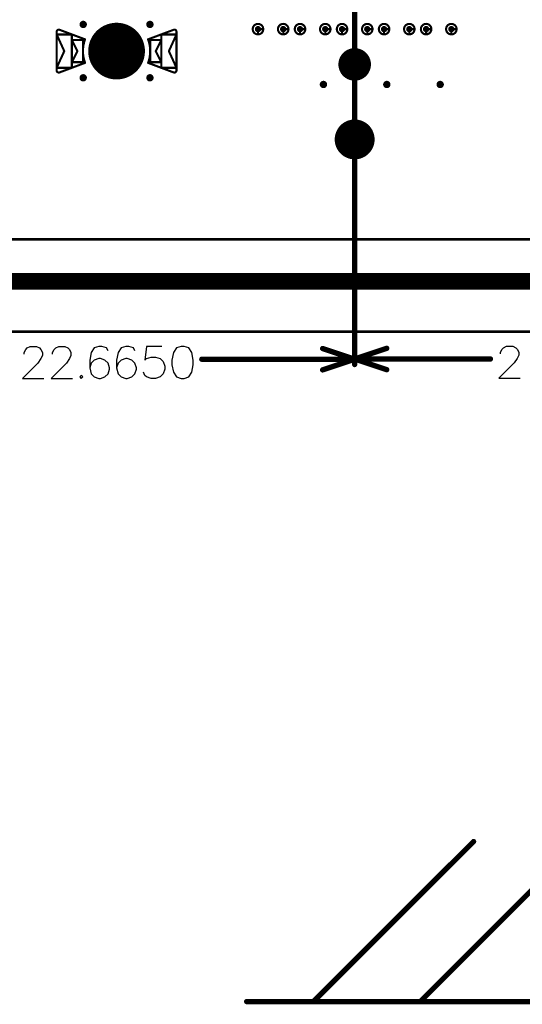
# Model space of a CAD drawing. Header units: millimetres. Extents: x 62 to 363, y 42 to 391.
# Tile 35 of 216: x 142 to 166, y 42 to 89. Entities that reach past the tile are written whole.
import ezdxf

# ---------------------------------------------------------------- set-up
doc = ezdxf.new("R2010")
doc.units = ezdxf.units.MM
for name, color, linetype in [('Mechanical1', 6, 'Continuous'), ('Mechanical8', 56, 'Continuous'), ('PadHoleLayer', 156, 'Continuous'), ('ViaHoleLayer', 16, 'Continuous')]:
    doc.layers.add(name, color=color, linetype=linetype)

# ---------------------------------------------------------------- blocks, each defined once
blk = doc.blocks.new('HARWIN_S9121_45R_1801')
at = {"layer": 'Mechanical8', "const_width": 0.1}
for points in [[(-2.85, 0.921, -0.523343), (-2.715, 1.015)], [(2.715, 1.015, -0.523343), (2.85, 0.921)], [(-1.499, -0.56, -0.180829), (-1.499, 0.56)], [(1.499, 0.56, -0.180829), (1.499, -0.56)], [(-2.715, -1.015, -0.523343), (-2.85, -0.921)], [(2.85, -0.921, -0.523343), (2.715, -1.015)]]:
    blk.add_lwpolyline(points, format="xyb", dxfattribs=at)
for points in [[(-2.85, -0.921), (-2.85, 0.921)], [(-2.715, 1.015), (-1.499, 0.56)], [(1.499, 0.56), (2.715, 1.015)], [(2.85, -0.921), (2.85, 0.921)], [(-2.85, 0.791), (-2.127, 0.791)], [(-2.85, 0.791), (-2.489, -0.002)], [(-2.85, -0.795), (-2.85, 0.791)], [(-2.127, -0.795), (-2.127, 0.791)], [(-2.127, 0.525), (-1.6, 0.525)], [(-2.127, 0.525), (-1.864, 0)], [(-2.127, -0.525), (-2.127, 0.525)], [(-1.6, -0.525), (-1.6, 0.525)], [(0, 0), (0, 0.5)], [(0, 0), (0, 0.5)], [(1.6, 0.525), (2.128, 0.525)], [(1.6, -0.525), (1.6, 0.525)], [(1.864, 0), (2.128, 0.525)], [(2.128, 0.791), (2.85, 0.791)], [(2.128, -0.795), (2.128, 0.791)], [(2.128, -0.525), (2.128, 0.525)], [(2.489, -0.002), (2.85, 0.791)], [(2.85, -0.795), (2.85, 0.791)], [(-2.85, -0.795), (-2.489, -0.002)], [(-2.127, -0.525), (-1.864, 0)], [(-0.5, 0), (0, 0)], [(-0.5, 0), (0, 0)], [(0, 0), (0.5, 0)], [(0, 0), (0.5, 0)], [(0, -0.5), (0, 0)], [(0, -0.5), (0, 0)], [(1.864, 0), (2.128, -0.525)], [(2.489, -0.002), (2.85, -0.795)], [(-2.85, -0.795), (-2.127, -0.795)], [(-2.715, -1.015), (-1.499, -0.56)], [(-2.127, -0.525), (-1.6, -0.525)], [(1.499, -0.56), (2.715, -1.015)], [(1.6, -0.525), (2.128, -0.525)], [(2.128, -0.795), (2.85, -0.795)]]:
    blk.add_lwpolyline(points, dxfattribs=at)
at = {"layer": 'Mechanical8'}
for points, const_width in [([(-2.875, 0.921, 1), (-2.825, 0.921, 1)], 0.05), ([(-2.875, 0.921, 1), (-2.825, 0.921, 1)], 0.05), ([(-2.74, 1.015, 1), (-2.69, 1.015, 1)], 0.05), ([(-2.74, 1.015, 1), (-2.69, 1.015, 1)], 0.05), ([(1.3, 0, 1), (-1.3, 0, 1)], 0.1), ([(2.69, 1.015, 1), (2.74, 1.015, 1)], 0.05), ([(2.69, 1.015, 1), (2.74, 1.015, 1)], 0.05), ([(2.825, 0.921, 1), (2.875, 0.921, 1)], 0.05), ([(2.825, 0.921, 1), (2.875, 0.921, 1)], 0.05), ([(-2.875, 0.791, 1), (-2.825, 0.791, 1)], 0.05), ([(-2.875, 0.791, 1), (-2.825, 0.791, 1)], 0.05), ([(-2.875, 0.791, 1), (-2.825, 0.791, 1)], 0.05), ([(-2.152, 0.791, 1), (-2.102, 0.791, 1)], 0.05), ([(-2.152, 0.791, 1), (-2.102, 0.791, 1)], 0.05), ([(-2.152, 0.525, 1), (-2.102, 0.525, 1)], 0.05), ([(-2.152, 0.525, 1), (-2.102, 0.525, 1)], 0.05), ([(-2.152, 0.525, 1), (-2.102, 0.525, 1)], 0.05), ([(-1.625, 0.525, 1), (-1.575, 0.525, 1)], 0.05), ([(-1.625, 0.525, 1), (-1.575, 0.525, 1)], 0.05), ([(-1.524, 0.56, 1), (-1.474, 0.56, 1)], 0.05), ([(-1.524, 0.56, 1), (-1.474, 0.56, 1)], 0.05), ([(-0.025, 0.5, 1), (0.025, 0.5, 1)], 0.05), ([(-0.025, 0.5, 1), (0.025, 0.5, 1)], 0.05), ([(1.474, 0.56, 1), (1.524, 0.56, 1)], 0.05), ([(1.474, 0.56, 1), (1.524, 0.56, 1)], 0.05), ([(1.575, 0.525, 1), (1.625, 0.525, 1)], 0.05), ([(1.575, 0.525, 1), (1.625, 0.525, 1)], 0.05), ([(2.103, 0.791, 1), (2.153, 0.791, 1)], 0.05), ([(2.103, 0.791, 1), (2.153, 0.791, 1)], 0.05), ([(2.103, 0.525, 1), (2.153, 0.525, 1)], 0.05), ([(2.103, 0.525, 1), (2.153, 0.525, 1)], 0.05), ([(2.103, 0.525, 1), (2.153, 0.525, 1)], 0.05), ([(2.825, 0.791, 1), (2.875, 0.791, 1)], 0.05), ([(2.825, 0.791, 1), (2.875, 0.791, 1)], 0.05), ([(2.825, 0.791, 1), (2.875, 0.791, 1)], 0.05), ([(-2.514, -0.002, 1), (-2.464, -0.002, 1)], 0.05), ([(-2.514, -0.002, 1), (-2.464, -0.002, 1)], 0.05), ([(-1.889, 0, 1), (-1.839, 0, 1)], 0.05), ([(-1.889, 0, 1), (-1.839, 0, 1)], 0.05), ([(-1.325, 0, 1), (-1.275, 0, 1)], 0.05), ([(-0.525, 0, 1), (-0.475, 0, 1)], 0.05), ([(-0.525, 0, 1), (-0.475, 0, 1)], 0.05), ([(-0.025, 0, 1), (0.025, 0, 1)], 0.05), ([(-0.025, 0, 1), (0.025, 0, 1)], 0.05), ([(-0.025, 0, 1), (0.025, 0, 1)], 0.05), ([(-0.025, 0, 1), (0.025, 0, 1)], 0.05), ([(-0.025, 0, 1), (0.025, 0, 1)], 0.05), ([(-0.025, 0, 1), (0.025, 0, 1)], 0.05), ([(-0.025, 0, 1), (0.025, 0, 1)], 0.05), ([(-0.025, 0, 1), (0.025, 0, 1)], 0.05), ([(0.475, 0, 1), (0.525, 0, 1)], 0.05), ([(0.475, 0, 1), (0.525, 0, 1)], 0.05), ([(1.275, 0, 1), (1.325, 0, 1)], 0.05), ([(1.839, 0, 1), (1.889, 0, 1)], 0.05), ([(1.839, 0, 1), (1.889, 0, 1)], 0.05), ([(2.464, -0.002, 1), (2.514, -0.002, 1)], 0.05), ([(2.464, -0.002, 1), (2.514, -0.002, 1)], 0.05), ([(-0.025, -0.5, 1), (0.025, -0.5, 1)], 0.05), ([(-0.025, -0.5, 1), (0.025, -0.5, 1)], 0.05), ([(-2.875, -0.795, 1), (-2.825, -0.795, 1)], 0.05), ([(-2.875, -0.795, 1), (-2.825, -0.795, 1)], 0.05), ([(-2.875, -0.795, 1), (-2.825, -0.795, 1)], 0.05), ([(-2.875, -0.921, 1), (-2.825, -0.921, 1)], 0.05), ([(-2.875, -0.921, 1), (-2.825, -0.921, 1)], 0.05), ([(-2.152, -0.525, 1), (-2.102, -0.525, 1)], 0.05), ([(-2.152, -0.525, 1), (-2.102, -0.525, 1)], 0.05), ([(-2.152, -0.525, 1), (-2.102, -0.525, 1)], 0.05), ([(-2.152, -0.795, 1), (-2.102, -0.795, 1)], 0.05), ([(-2.152, -0.795, 1), (-2.102, -0.795, 1)], 0.05), ([(-1.625, -0.525, 1), (-1.575, -0.525, 1)], 0.05), ([(-1.625, -0.525, 1), (-1.575, -0.525, 1)], 0.05), ([(-1.524, -0.56, 1), (-1.474, -0.56, 1)], 0.05), ([(-1.524, -0.56, 1), (-1.474, -0.56, 1)], 0.05), ([(1.474, -0.56, 1), (1.524, -0.56, 1)], 0.05), ([(1.474, -0.56, 1), (1.524, -0.56, 1)], 0.05), ([(1.575, -0.525, 1), (1.625, -0.525, 1)], 0.05), ([(1.575, -0.525, 1), (1.625, -0.525, 1)], 0.05), ([(2.103, -0.525, 1), (2.153, -0.525, 1)], 0.05), ([(2.103, -0.525, 1), (2.153, -0.525, 1)], 0.05), ([(2.103, -0.525, 1), (2.153, -0.525, 1)], 0.05), ([(2.103, -0.795, 1), (2.153, -0.795, 1)], 0.05), ([(2.103, -0.795, 1), (2.153, -0.795, 1)], 0.05), ([(2.825, -0.795, 1), (2.875, -0.795, 1)], 0.05), ([(2.825, -0.795, 1), (2.875, -0.795, 1)], 0.05), ([(2.825, -0.795, 1), (2.875, -0.795, 1)], 0.05), ([(2.825, -0.921, 1), (2.875, -0.921, 1)], 0.05), ([(2.825, -0.921, 1), (2.875, -0.921, 1)], 0.05), ([(-2.74, -1.015, 1), (-2.69, -1.015, 1)], 0.05), ([(-2.74, -1.015, 1), (-2.69, -1.015, 1)], 0.05), ([(2.69, -1.015, 1), (2.74, -1.015, 1)], 0.05), ([(2.69, -1.015, 1), (2.74, -1.015, 1)], 0.05)]:
    blk.add_lwpolyline(points, format="xyb", close=True, dxfattribs=dict(at, const_width=const_width))
at = {"layer": 'PadHoleLayer', "const_width": 1.3}
blk.add_lwpolyline([(-0.65, 0, 1), (0.65, 0, 1)], format="xyb", close=True, dxfattribs=at)
blk = doc.blocks.new('SAMTEC_SEAM8_40_S02_0_S_10_2_GP_K_HP_1876')
at = {"layer": 'Mechanical8'}
for points, const_width in [([(15.85, 4.6, 1), (15.35, 4.6, 1)], 0.1), ([(15.575, 4.85, 1), (15.625, 4.85, 1)], 0.05), ([(15.325, 4.6, 1), (15.375, 4.6, 1)], 0.05), ([(15.575, 4.6, 1), (15.625, 4.6, 1)], 0.05), ([(15.575, 4.6, 1), (15.625, 4.6, 1)], 0.05), ([(15.825, 4.6, 1), (15.875, 4.6, 1)], 0.05), ([(15.825, 4.6, 1), (15.875, 4.6, 1)], 0.05), ([(15.85, 3.4, 1), (15.35, 3.4, 1)], 0.1), ([(15.325, 3.4, 1), (15.375, 3.4, 1)], 0.05), ([(15.575, 3.65, 1), (15.625, 3.65, 1)], 0.05), ([(15.575, 3.4, 1), (15.625, 3.4, 1)], 0.05), ([(15.575, 3.4, 1), (15.625, 3.4, 1)], 0.05), ([(15.825, 3.4, 1), (15.875, 3.4, 1)], 0.05), ([(15.825, 3.4, 1), (15.875, 3.4, 1)], 0.05), ([(15.85, 2.6, 1), (15.35, 2.6, 1)], 0.1), ([(15.575, 2.85, 1), (15.625, 2.85, 1)], 0.05), ([(15.325, 2.6, 1), (15.375, 2.6, 1)], 0.05), ([(15.575, 2.6, 1), (15.625, 2.6, 1)], 0.05), ([(15.575, 2.6, 1), (15.625, 2.6, 1)], 0.05), ([(15.825, 2.6, 1), (15.875, 2.6, 1)], 0.05), ([(15.825, 2.6, 1), (15.875, 2.6, 1)], 0.05), ([(15.85, 1.4, 1), (15.35, 1.4, 1)], 0.1), ([(15.325, 1.4, 1), (15.375, 1.4, 1)], 0.05), ([(15.575, 1.65, 1), (15.625, 1.65, 1)], 0.05), ([(15.575, 1.4, 1), (15.625, 1.4, 1)], 0.05), ([(15.575, 1.4, 1), (15.625, 1.4, 1)], 0.05), ([(15.825, 1.4, 1), (15.875, 1.4, 1)], 0.05), ([(15.825, 1.4, 1), (15.875, 1.4, 1)], 0.05), ([(21.75, 0, 1), (19.95, 0, 1)], 0.1), ([(15.85, 0.6, 1), (15.35, 0.6, 1)], 0.1), ([(15.325, 0.6, 1), (15.375, 0.6, 1)], 0.05), ([(15.575, 0.85, 1), (15.625, 0.85, 1)], 0.05), ([(15.575, 0.6, 1), (15.625, 0.6, 1)], 0.05), ([(15.575, 0.6, 1), (15.625, 0.6, 1)], 0.05), ([(15.825, 0.6, 1), (15.875, 0.6, 1)], 0.05), ([(15.825, 0.6, 1), (15.875, 0.6, 1)], 0.05), ([(18.005, 0, 1), (16.555, 0, 1)], 0.1), ([(17.255, 0.5, 1), (17.305, 0.5, 1)], 0.05), ([(20.825, 0.5, 1), (20.875, 0.5, 1)], 0.05), ([(16.53, 0, 1), (16.58, 0, 1)], 0.05), ([(16.755, 0, 1), (16.805, 0, 1)], 0.05), ([(17.255, 0, 1), (17.305, 0, 1)], 0.05), ([(17.255, 0, 1), (17.305, 0, 1)], 0.05), ([(17.255, 0, 1), (17.305, 0, 1)], 0.05), ([(17.255, 0, 1), (17.305, 0, 1)], 0.05), ([(17.755, 0, 1), (17.805, 0, 1)], 0.05), ([(17.98, 0, 1), (18.03, 0, 1)], 0.05), ([(19.925, 0, 1), (19.975, 0, 1)], 0.05), ([(20.325, 0, 1), (20.375, 0, 1)], 0.05), ([(20.825, 0, 1), (20.875, 0, 1)], 0.05), ([(20.825, 0, 1), (20.875, 0, 1)], 0.05), ([(20.825, 0, 1), (20.875, 0, 1)], 0.05), ([(20.825, 0, 1), (20.875, 0, 1)], 0.05), ([(21.325, 0, 1), (21.375, 0, 1)], 0.05), ([(21.725, 0, 1), (21.775, 0, 1)], 0.05), ([(15.85, -0.6, 1), (15.35, -0.6, 1)], 0.1), ([(15.575, -0.35, 1), (15.625, -0.35, 1)], 0.05), ([(17.255, -0.5, 1), (17.305, -0.5, 1)], 0.05), ([(20.825, -0.5, 1), (20.875, -0.5, 1)], 0.05), ([(15.325, -0.6, 1), (15.375, -0.6, 1)], 0.05), ([(15.575, -0.6, 1), (15.625, -0.6, 1)], 0.05), ([(15.575, -0.6, 1), (15.625, -0.6, 1)], 0.05), ([(15.825, -0.6, 1), (15.875, -0.6, 1)], 0.05), ([(15.825, -0.6, 1), (15.875, -0.6, 1)], 0.05), ([(15.85, -1.4, 1), (15.35, -1.4, 1)], 0.1), ([(15.325, -1.4, 1), (15.375, -1.4, 1)], 0.05), ([(15.575, -1.15, 1), (15.625, -1.15, 1)], 0.05), ([(15.575, -1.4, 1), (15.625, -1.4, 1)], 0.05), ([(15.575, -1.4, 1), (15.625, -1.4, 1)], 0.05), ([(15.825, -1.4, 1), (15.875, -1.4, 1)], 0.05), ([(15.825, -1.4, 1), (15.875, -1.4, 1)], 0.05), ([(15.85, -2.6, 1), (15.35, -2.6, 1)], 0.1), ([(15.575, -2.35, 1), (15.625, -2.35, 1)], 0.05), ([(15.325, -2.6, 1), (15.375, -2.6, 1)], 0.05), ([(15.575, -2.6, 1), (15.625, -2.6, 1)], 0.05), ([(15.575, -2.6, 1), (15.625, -2.6, 1)], 0.05), ([(15.825, -2.6, 1), (15.875, -2.6, 1)], 0.05), ([(15.825, -2.6, 1), (15.875, -2.6, 1)], 0.05), ([(15.85, -3.4, 1), (15.35, -3.4, 1)], 0.1), ([(15.575, -3.15, 1), (15.625, -3.15, 1)], 0.05), ([(15.325, -3.4, 1), (15.375, -3.4, 1)], 0.05), ([(15.575, -3.4, 1), (15.625, -3.4, 1)], 0.05), ([(15.575, -3.4, 1), (15.625, -3.4, 1)], 0.05), ([(15.825, -3.4, 1), (15.875, -3.4, 1)], 0.05), ([(15.825, -3.4, 1), (15.875, -3.4, 1)], 0.05), ([(15.85, -4.6, 1), (15.35, -4.6, 1)], 0.1), ([(15.325, -4.6, 1), (15.375, -4.6, 1)], 0.05), ([(15.575, -4.35, 1), (15.625, -4.35, 1)], 0.05), ([(15.575, -4.6, 1), (15.625, -4.6, 1)], 0.05), ([(15.575, -4.6, 1), (15.625, -4.6, 1)], 0.05), ([(15.825, -4.6, 1), (15.875, -4.6, 1)], 0.05), ([(15.825, -4.6, 1), (15.875, -4.6, 1)], 0.05)]:
    blk.add_lwpolyline(points, format="xyb", close=True, dxfattribs=dict(at, const_width=const_width))
at = {"layer": 'Mechanical8', "const_width": 0.1}
for points in [[(15.6, 4.6), (15.6, 4.85)], [(15.85, 4.6), (15.6, 4.6)], [(15.6, 3.4), (15.6, 3.65)], [(15.85, 3.4), (15.6, 3.4)], [(15.6, 2.6), (15.6, 2.85)], [(15.85, 2.6), (15.6, 2.6)], [(15.6, 1.4), (15.6, 1.65)], [(15.85, 1.4), (15.6, 1.4)], [(15.6, 0.6), (15.6, 0.85)], [(15.85, 0.6), (15.6, 0.6)], [(17.28, 0), (17.28, 0.5)], [(20.85, 0), (20.85, 0.5)], [(17.28, 0), (16.78, 0)], [(17.78, 0), (17.28, 0)], [(17.28, -0.5), (17.28, 0)], [(20.85, 0), (20.35, 0)], [(21.35, 0), (20.85, 0)], [(20.85, -0.5), (20.85, 0)], [(15.6, -0.6), (15.6, -0.35)], [(15.85, -0.6), (15.6, -0.6)], [(15.6, -1.4), (15.6, -1.15)], [(15.85, -1.4), (15.6, -1.4)], [(15.6, -2.6), (15.6, -2.35)], [(15.85, -2.6), (15.6, -2.6)], [(15.6, -3.4), (15.6, -3.15)], [(15.85, -3.4), (15.6, -3.4)], [(15.6, -4.6), (15.6, -4.35)], [(15.85, -4.6), (15.6, -4.6)]]:
    blk.add_lwpolyline(points, dxfattribs=at)
at = {"layer": 'PadHoleLayer'}
for points, const_width in [([(15.525, 4.6, 1), (15.675, 4.6, 1)], 0.15), ([(15.525, 3.4, 1), (15.675, 3.4, 1)], 0.15), ([(15.525, 2.6, 1), (15.675, 2.6, 1)], 0.15), ([(15.525, 1.4, 1), (15.675, 1.4, 1)], 0.15), ([(15.525, 0.6, 1), (15.675, 0.6, 1)], 0.15), ([(16.918, 0, 1), (17.642, 0, 1)], 0.725), ([(20.4, 0, 1), (21.3, 0, 1)], 0.9), ([(15.525, -0.6, 1), (15.675, -0.6, 1)], 0.15), ([(15.525, -1.4, 1), (15.675, -1.4, 1)], 0.15), ([(15.525, -2.6, 1), (15.675, -2.6, 1)], 0.15), ([(15.525, -3.4, 1), (15.675, -3.4, 1)], 0.15), ([(15.525, -4.6, 1), (15.675, -4.6, 1)], 0.15)]:
    blk.add_lwpolyline(points, format="xyb", close=True, dxfattribs=dict(at, const_width=const_width))

msp = doc.modelspace()

# ---------------------------------------------------------------- linework, layer by layer
at = {"layer": 'Mechanical1', "const_width": 0.8}
msp.add_lwpolyline([(76.2, 76.2), (352.2, 76.2)], dxfattribs=at)
at = {"layer": 'Mechanical8'}
for p, q in [((141.812, 72.809), (141.884, 72.954)), ((141.812, 72.736), (141.812, 72.809)), ((141.884, 72.954), (141.957, 73.026)), ((141.957, 73.026), (142.102, 73.099)), ((142.102, 73.099), (142.392, 73.099)), ((142.392, 73.099), (142.537, 73.026)), ((142.537, 73.026), (142.61, 72.954)), ((142.61, 72.954), (142.682, 72.809)), ((142.682, 72.664), (142.61, 72.518)), ((142.682, 72.809), (142.682, 72.664)), ((143.168, 72.809), (143.241, 72.954)), ((143.168, 72.736), (143.168, 72.809)), ((143.241, 72.954), (143.314, 73.026)), ((143.314, 73.026), (143.459, 73.099)), ((143.459, 73.099), (143.749, 73.099)), ((143.749, 73.099), (143.894, 73.026)), ((143.894, 73.026), (143.967, 72.954)), ((143.967, 72.954), (144.039, 72.809)), ((144.039, 72.664), (143.967, 72.518)), ((144.039, 72.809), (144.039, 72.664)), ((145.004, 72.809), (144.932, 72.446)), ((145.149, 73.026), (145.004, 72.809)), ((145.367, 73.099), (145.149, 73.026)), ((145.512, 73.099), (145.367, 73.099)), ((145.73, 73.026), (145.512, 73.099)), ((145.802, 72.881), (145.73, 73.026)), ((146.281, 72.809), (146.209, 72.446)), ((146.426, 73.026), (146.281, 72.809)), ((146.644, 73.099), (146.426, 73.026)), ((146.789, 73.099), (146.644, 73.099)), ((147.007, 73.026), (146.789, 73.099)), ((147.079, 72.881), (147.007, 73.026)), ((147.631, 73.099), (147.558, 72.446)), ((148.356, 73.099), (147.631, 73.099)), ((148.915, 72.809), (148.842, 72.446)), ((149.06, 73.026), (148.915, 72.809)), ((149.278, 73.099), (149.06, 73.026)), ((149.423, 73.099), (149.278, 73.099)), ((149.64, 73.026), (149.423, 73.099)), ((149.786, 72.809), (149.64, 73.026)), ((149.858, 72.446), (149.786, 72.809)), ((164.477, 72.819), (164.549, 72.964)), ((164.477, 72.747), (164.477, 72.819)), ((164.549, 72.964), (164.622, 73.037)), ((164.622, 73.037), (164.767, 73.109)), ((164.767, 73.109), (165.057, 73.109)), ((165.057, 73.109), (165.202, 73.037)), ((165.202, 73.037), (165.275, 72.964)), ((165.275, 72.964), (165.347, 72.819)), ((165.347, 72.674), (165.275, 72.529)), ((165.347, 72.819), (165.347, 72.674)), ((142.465, 72.301), (141.739, 71.575)), ((142.61, 72.518), (142.465, 72.301)), ((143.821, 72.301), (143.096, 71.575)), ((143.967, 72.518), (143.821, 72.301)), ((144.932, 72.446), (144.932, 72.083)), ((145.004, 72.301), (144.932, 72.083)), ((145.149, 72.446), (145.004, 72.301)), ((145.367, 72.518), (145.149, 72.446)), ((145.439, 72.518), (145.367, 72.518)), ((145.657, 72.446), (145.439, 72.518)), ((145.802, 72.301), (145.657, 72.446)), ((145.875, 72.083), (145.802, 72.301)), ((146.209, 72.446), (146.209, 72.083)), ((146.281, 72.301), (146.209, 72.083)), ((146.426, 72.446), (146.281, 72.301)), ((146.644, 72.518), (146.426, 72.446)), ((146.716, 72.518), (146.644, 72.518)), ((146.934, 72.446), (146.716, 72.518)), ((147.079, 72.301), (146.934, 72.446)), ((147.152, 72.083), (147.079, 72.301)), ((147.558, 72.446), (147.631, 72.518)), ((147.631, 72.518), (147.848, 72.591)), ((147.848, 72.591), (148.066, 72.591)), ((148.066, 72.591), (148.284, 72.518)), ((148.284, 72.518), (148.429, 72.373)), ((148.429, 72.373), (148.501, 72.156)), ((148.842, 72.446), (148.842, 72.228)), ((148.842, 72.228), (148.915, 71.865)), ((149.786, 71.865), (149.858, 72.228)), ((149.858, 72.228), (149.858, 72.446)), ((165.13, 72.311), (164.404, 71.586)), ((165.275, 72.529), (165.13, 72.311)), ((144.525, 71.72), (144.453, 71.648)), ((144.598, 71.648), (144.525, 71.72)), ((144.932, 72.083), (145.004, 71.793)), ((145.004, 71.793), (145.149, 71.648)), ((145.657, 71.648), (145.802, 71.793)), ((145.802, 71.793), (145.875, 72.011)), ((145.875, 72.011), (145.875, 72.083)), ((146.209, 72.083), (146.281, 71.793)), ((146.281, 71.793), (146.426, 71.648)), ((146.934, 71.648), (147.079, 71.793)), ((147.079, 71.793), (147.152, 72.011)), ((147.152, 72.011), (147.152, 72.083)), ((147.558, 71.72), (147.486, 71.865)), ((147.631, 71.648), (147.558, 71.72)), ((148.429, 71.793), (148.284, 71.648)), ((148.501, 72.011), (148.429, 71.793)), ((148.501, 72.156), (148.501, 72.011)), ((148.915, 71.865), (149.06, 71.648)), ((149.64, 71.648), (149.786, 71.865)), ((141.739, 71.575), (142.755, 71.575)), ((143.096, 71.575), (144.112, 71.575)), ((144.453, 71.648), (144.525, 71.575)), ((144.525, 71.575), (144.598, 71.648)), ((145.149, 71.648), (145.367, 71.575)), ((145.367, 71.575), (145.439, 71.575)), ((145.439, 71.575), (145.657, 71.648)), ((146.426, 71.648), (146.644, 71.575)), ((146.644, 71.575), (146.716, 71.575)), ((146.716, 71.575), (146.934, 71.648)), ((147.848, 71.575), (147.631, 71.648)), ((148.066, 71.575), (147.848, 71.575)), ((148.284, 71.648), (148.066, 71.575)), ((149.06, 71.648), (149.278, 71.575)), ((149.278, 71.575), (149.423, 71.575)), ((149.423, 71.575), (149.64, 71.648)), ((164.404, 71.586), (165.42, 71.586))]:
    msp.add_line(p, q, dxfattribs=at)
for points, const_width in [([(157.538, 72.246), (157.538, 102.996)], 0.254), ([(157.538, 72.235), (157.538, 102.996)], 0.254), ([(76.2, 78.2), (352.2, 78.2)], 0.127), ([(66.2, 73.8), (362.2, 73.8)], 0.127), ([(156.014, 72.997), (157.538, 72.489)], 0.254), ([(157.538, 72.5), (159.062, 73.008)], 0.254), ([(150.264, 72.489), (157.538, 72.489)], 0.254), ([(156.014, 71.981), (157.538, 72.489)], 0.254), ([(157.538, 72.5), (159.062, 71.992)], 0.254), ([(157.538, 72.5), (163.998, 72.5)], 0.254), ([(155.575, 41.91), (163.195, 49.53)], 0.254), ([(160.655, 41.91), (168.275, 49.53)], 0.254), ([(152.4, 41.91), (294.64, 41.91)], 0.254)]:
    msp.add_lwpolyline(points, dxfattribs=dict(at, const_width=const_width))
at = {"layer": 'Mechanical8', "const_width": 0.127}
for points in [[(155.95, 72.997, 1), (156.077, 72.997, 1)], [(158.998, 73.008, 1), (159.125, 73.008, 1)], [(150.201, 72.489, 1), (150.328, 72.489, 1)], [(157.474, 72.5, 1), (157.601, 72.5, 1)], [(157.474, 72.5, 1), (157.601, 72.5, 1)], [(157.474, 72.5, 1), (157.601, 72.5, 1)], [(157.474, 72.489, 1), (157.601, 72.489, 1)], [(157.474, 72.489, 1), (157.601, 72.489, 1)], [(157.474, 72.489, 1), (157.601, 72.489, 1)], [(157.474, 72.246, 1), (157.601, 72.246, 1)], [(157.474, 72.235, 1), (157.601, 72.235, 1)], [(163.934, 72.5, 1), (164.061, 72.5, 1)], [(155.95, 71.981, 1), (156.077, 71.981, 1)], [(158.998, 71.992, 1), (159.125, 71.992, 1)], [(163.131, 49.53, 1), (163.258, 49.53, 1)], [(152.337, 41.91, 1), (152.464, 41.91, 1)], [(155.512, 41.91, 1), (155.638, 41.91, 1)], [(160.591, 41.91, 1), (160.719, 41.91, 1)]]:
    msp.add_lwpolyline(points, format="xyb", close=True, dxfattribs=at)
at = {"layer": 'ViaHoleLayer', "const_width": 0.175}
for points in [[(144.534, 88.424, 1), (144.709, 88.424, 1)], [(147.709, 88.424, 1), (147.884, 88.424, 1)], [(144.534, 85.884, 1), (144.709, 85.884, 1)], [(147.709, 85.884, 1), (147.884, 85.884, 1)], [(155.964, 85.566, 1), (156.139, 85.566, 1)], [(158.98, 85.566, 1), (159.155, 85.566, 1)], [(161.52, 85.566, 1), (161.695, 85.566, 1)]]:
    msp.add_lwpolyline(points, format="xyb", close=True, dxfattribs=at)

# ---------------------------------------------------------------- block references
at = {"rotation": 270}
msp.add_blockref('SAMTEC_SEAM8_40_S02_0_S_10_2_GP_K_HP_1876', (157.538, 103.8), dxfattribs=at)
msp.add_blockref('HARWIN_S9121_45R_1801', (146.209, 87.154))

doc.saveas('drawing.dxf')
